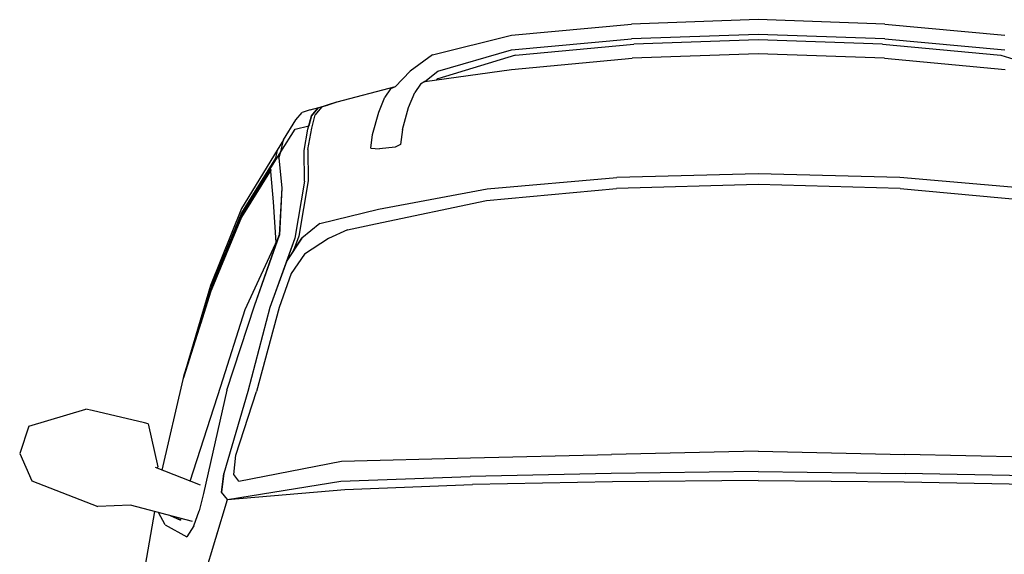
# Model space of a CAD drawing. Header units: millimetres. Extents: x 1343 to 64046, y 44602 to 77982.
# Tile 8 of 68: x 16596 to 17797, y 55961 to 56613. Entities that reach past the tile are written whole.
import ezdxf

# ---------------------------------------------------------------- set-up
doc = ezdxf.new("R2010")
doc.units = ezdxf.units.MM

# ---------------------------------------------------------------- blocks, each defined once
blk = doc.blocks.new('A$C54F459B4')
for p, q in [((901, 1660.4), (746.5, 1655.1)), ((1055.4, 1655.1), (901, 1660.4)), ((599.9, 1641.6), (746.5, 1655.1)), ((1055.4, 1655.1), (1202, 1641.6)), ((503.4, 1617.5), (599.9, 1641.6)), ((599.9, 1623.4), (746.5, 1636.9)), ((901, 1642.2), (746.5, 1636.9)), ((901, 1635.8), (749.4, 1630.6)), ((1055.4, 1636.9), (901, 1642.2)), ((1052.5, 1630.6), (901, 1635.8)), ((1055.4, 1636.9), (1202, 1623.4)), ((510, 1597.5), (599.9, 1623.4)), ((604.8, 1617), (749.4, 1630.6)), ((1052.5, 1630.6), (1197.1, 1617)), ((503.4, 1617.5), (476.2, 1597.6)), ((604.8, 1617), (510, 1588.1)), ((599.9, 1599.7), (747, 1613.3)), ((901, 1618.5), (747, 1613.3)), ((1055, 1613.3), (901, 1618.5)), ((1055, 1613.3), (1202.1, 1599.7)), ((1197.1, 1617), (1291.9, 1588.1)), ((458, 1578.5), (476.2, 1597.6)), ((494.3, 1584.8), (599.9, 1599.7)), ((494.3, 1584.8), (510, 1597.5)), ((510, 1588.1), (508.5, 1586.8)), ((458, 1578.5), (386.7, 1559.6)), ((452.5, 1575.8), (445.6, 1565.8)), ((452.5, 1575.8), (445.6, 1565.8)), ((458, 1578.5), (452.5, 1575.8)), ((458, 1578.5), (456.2, 1577.7)), ((488.8, 1581.6), (482, 1571.4)), ((488.8, 1581.6), (482, 1571.4)), ((494.3, 1584.8), (488.8, 1581.6)), ((494.3, 1584.8), (488.8, 1581.6)), ((438, 1547.7), (445.6, 1565.8)), ((438, 1547.7), (445.6, 1565.8)), ((474.5, 1553.4), (482, 1571.4)), ((474.5, 1553.4), (482, 1571.4)), ((354.4, 1550.4), (344.7, 1547.3)), ((354.4, 1550.4), (375.3, 1556.1)), ((363.8, 1552.4), (355.8, 1543)), ((355.8, 1543), (363.8, 1552.4)), ((368.3, 1553.6), (360.3, 1544.2)), ((368.3, 1553.6), (360.3, 1544.2)), ((386.6, 1559.7), (363.8, 1552.4)), ((363.8, 1552.4), (363.8, 1552.4)), ((363.8, 1552.4), (363.8, 1552.4)), ((386.7, 1559.6), (368.3, 1553.6)), ((368.4, 1553.6), (368.3, 1553.6)), ((386.6, 1559.7), (374.6, 1555.7)), ((466.8, 1526.5), (474.5, 1553.4)), ((466.8, 1526.5), (474.5, 1553.4)), ((321.9, 1513.7), (336.9, 1538.2)), ((336.9, 1538.2), (344.7, 1547.3)), ((351.6, 1526.6), (355.8, 1543)), ((351.6, 1526.6), (355.8, 1543)), ((355.8, 1543), (352.8, 1530.8)), ((355.8, 1543), (355.8, 1543)), ((356.2, 1528), (360.3, 1544.2)), ((356.2, 1528), (360.3, 1544.2)), ((430.4, 1520.1), (438, 1547.7)), ((430.4, 1520.1), (438, 1547.7)), ((318.7, 1499.2), (336.1, 1526.8)), ((336.1, 1526.8), (352.8, 1530.8)), ((347.1, 1500.7), (351.6, 1526.6)), ((347.1, 1500.7), (351.6, 1526.6)), ((351.6, 1526.6), (352.8, 1530.8)), ((351.6, 1501.8), (356.2, 1528)), ((351.6, 1526.6), (351.6, 1526.6)), ((351.7, 1501.8), (356.2, 1528)), ((466.8, 1526.5), (464.6, 1507.9)), ((321.8, 1513.7), (314.2, 1501.2)), ((318.7, 1499.2), (321.9, 1513.7)), ((428.2, 1503.4), (430.4, 1520.1)), ((428.2, 1503.4), (430.4, 1520.1)), ((351.6, 1501.8), (352, 1463.9)), ((351.7, 1501.8), (352, 1463.9)), ((428.2, 1503.4), (439.1, 1502.9)), ((458.2, 1504.9), (439.1, 1502.9)), ((458.2, 1504.9), (439.1, 1502.9)), ((464.6, 1507.9), (458.2, 1504.9)), ((464.6, 1507.9), (458.2, 1504.9)), ((314.2, 1501.2), (270.4, 1430.1)), ((270.5, 1422.3), (318.7, 1499.2)), ((312.2, 1491.4), (270.5, 1424.7)), ((312.2, 1491.4), (270.5, 1424.7)), ((314.2, 1501.2), (312.2, 1491.4)), ((316.2, 1491.5), (318.7, 1499.2)), ((316.2, 1491.5), (316.2, 1491.5)), ((316.2, 1491.5), (319.7, 1455.2)), ((347.1, 1500.7), (347.1, 1500.7)), ((347.6, 1463.4), (347.1, 1500.7)), ((306.8, 1477.6), (270.4, 1419.5)), ((306.7, 1477.6), (271.3, 1420.9)), ((306, 1475.2), (306.7, 1477.6)), ((306, 1475.2), (306.8, 1477.6)), ((306, 1475.2), (309.3, 1438)), ((306, 1475.2), (309.3, 1438)), ((570.3, 1454.1), (728.3, 1468)), ((570.3, 1454.1), (728.4, 1468)), ((901, 1472.4), (728.3, 1468)), ((901, 1472.4), (728.3, 1468)), ((901, 1472.4), (728.4, 1468)), ((1073.6, 1468), (901, 1472.4)), ((1073.6, 1468), (901, 1472.4)), ((1231.7, 1454.1), (1073.6, 1468)), ((1231.7, 1454.1), (1073.6, 1468)), ((1073.6, 1468), (1073.6, 1468)), ((319.7, 1455.2), (316.7, 1397.6)), ((319.7, 1455.2), (316.8, 1397.6)), ((347.6, 1463.4), (335.8, 1393.6)), ((352, 1463.9), (340.5, 1396.3)), ((352, 1463.9), (340.5, 1396.3)), ((347.6, 1463.4), (347.6, 1463.5)), ((437.7, 1429), (570.3, 1454.1)), ((569.3, 1439.7), (728, 1454.4)), ((570.3, 1454.1), (570.3, 1454.1)), ((901, 1459.1), (728, 1454.4)), ((901, 1459.1), (728, 1454.4)), ((1074, 1454.4), (901, 1459.1)), ((1074, 1454.4), (1232.6, 1439.7)), ((270.4, 1430.1), (232.8, 1336.2)), ((309.3, 1438), (312.6, 1388.4)), ((309.3, 1438), (312.6, 1388.5)), ((434.1, 1411.2), (569.3, 1439.7)), ((434.1, 1411.2), (569.3, 1439.7)), ((270.5, 1424.7), (233, 1333)), ((270.5, 1424.7), (233, 1333)), ((270.5, 1422.3), (233, 1331.1)), ((270.5, 1422.2), (233, 1331.1)), ((270.4, 1419.5), (233, 1329)), ((270.5, 1422.3), (270.5, 1422.2)), ((366.3, 1411.6), (437.7, 1429)), ((366.3, 1411.6), (437.7, 1429)), ((437.7, 1429), (437.7, 1429)), ((366.3, 1411.6), (344.1, 1393.7)), ((366.3, 1411.6), (344.1, 1393.7)), ((399.9, 1403.8), (434.1, 1411.2)), ((399.9, 1403.8), (434.1, 1411.2)), ((274.9, 1306.7), (316.8, 1397.6)), ((286.6, 1311.4), (316.8, 1397.6)), ((286.6, 1311.3), (316.7, 1397.6)), ((335.8, 1393.6), (305, 1309.2)), ((335.8, 1393.6), (325.8, 1366.3)), ((344.1, 1393.7), (325.9, 1366.3)), ((335.8, 1393.6), (325.9, 1366.3)), ((340.5, 1396.3), (334.2, 1378.8)), ((334.2, 1378.8), (344.1, 1393.7)), ((344.1, 1393.7), (344.1, 1393.7)), ((399.9, 1403.8), (376.6, 1393.3)), ((399.9, 1403.8), (376.6, 1393.3)), ((376.6, 1393.3), (347.3, 1374.3)), ((376.6, 1393.3), (347.3, 1374.3)), ((334.2, 1378.8), (325.8, 1366.3)), ((347.3, 1374.3), (331.2, 1350.7)), ((347.3, 1374.3), (331.3, 1350.7)), ((334.2, 1378.8), (334.2, 1378.8)), ((325.8, 1366.3), (305, 1309.2)), ((331.2, 1350.7), (316.6, 1309.1)), ((331.3, 1350.7), (316.6, 1309.1)), ((232.8, 1336.2), (200.9, 1228.7)), ((238.3, 1341.8), (233, 1329)), ((233, 1329), (200, 1223.5)), ((200.4, 1225.2), (233, 1331.1)), ((233, 1331.1), (200.4, 1225.2)), ((200.7, 1226.7), (233, 1333)), ((200.7, 1226.7), (233, 1333)), ((233, 1329), (220.4, 1288.8)), ((252.6, 1208.2), (286.6, 1311.4)), ((252.6, 1208.2), (286.6, 1311.3)), ((245.2, 1213.1), (274.9, 1306.7)), ((245.2, 1213.1), (274.9, 1306.7)), ((274.9, 1306.7), (275.6, 1308)), ((305, 1309.2), (278.4, 1206.5)), ((305, 1309.2), (278.4, 1206.5)), ((316.6, 1309.1), (289, 1206.6)), ((316.6, 1309.1), (289, 1206.6)), ((270.5, 1292.7), (270.5, 1292.8)), ((270.5, 1292.6), (270.5, 1292.7)), ((198.9, 1219.2), (200.9, 1228.7)), ((199.8, 1222.7), (200.7, 1226.7)), ((199.9, 1222.9), (200.7, 1226.7)), ((200.8, 1228.4), (200.9, 1228.7)), ((173.9, 1110.8), (199.4, 1221.2)), ((199.4, 1221.2), (200, 1223.5)), ((200.4, 1225.2), (200, 1223.5)), ((207.9, 1097.4), (245.2, 1213.1)), ((252.6, 1208.2), (224.1, 1082.1)), ((252.6, 1208.2), (224.2, 1082.1)), ((245.2, 1213.1), (245.2, 1213.1)), ((278.4, 1206.5), (248.9, 1106.5)), ((263.6, 1128.8), (289, 1206.6)), ((289, 1206.6), (289, 1206.6)), ((11, 1164.4), (80.6, 1185.3)), ((88.3, 1183.6), (80.6, 1185.3)), ((88.4, 1183.6), (88.3, 1183.6)), ((152.3, 1168.6), (88.3, 1183.6)), ((156.6, 1167.4), (152.3, 1168.6)), ((156.6, 1167.4), (168.6, 1114.6)), ((11, 1164.4), (0, 1131)), ((0, 1131), (14.7, 1097.5)), ((550.1, 1125.8), (722, 1129.9)), ((550.1, 1125.8), (722, 1129.9)), ((901, 1133.8), (722, 1129.9)), ((901, 1133.8), (722, 1129.9)), ((901, 1133.8), (1080, 1129.9)), ((901, 1133.8), (1080, 1129.9)), ((1251.9, 1125.8), (1080, 1129.9)), ((1251.9, 1125.8), (1080, 1129.9)), ((261.1, 1105.5), (263.6, 1128.8)), ((261.1, 1105.5), (263.6, 1128.8)), ((267.4, 1097.2), (392.7, 1121.6)), ((392.7, 1121.6), (550.1, 1125.8)), ((392.7, 1121.6), (550.1, 1125.8)), ((165.1, 1114.3), (220, 1092.6)), ((167.8, 1113.2), (168.6, 1114.6)), ((167.8, 1113.2), (168.6, 1114.6)), ((168.6, 1114.6), (168.6, 1114.6)), ((248.9, 1106.5), (246.1, 1083.8)), ((246.2, 1083.8), (248.9, 1106.5)), ((267.4, 1097.2), (261.1, 1105.5)), ((267.4, 1097.2), (261.1, 1105.5)), ((721.7, 1106.7), (549.5, 1103.1)), ((901, 1109.1), (721.7, 1106.7)), ((901, 1109.1), (1080.2, 1106.7)), ((1252.4, 1103.1), (1080.2, 1106.7)), ((14.7, 1097.5), (95.2, 1066.2)), ((253.3, 1074.7), (391.6, 1097.1)), ((391.6, 1097.1), (549.5, 1103.1)), ((396.5, 1087.1), (552.3, 1093.1)), ((723, 1096.4), (552.3, 1093.1)), ((723, 1096.4), (552.3, 1093.1)), ((901, 1098), (723, 1096.4)), ((901, 1098), (1079, 1096.4)), ((1079, 1096.4), (1249.7, 1093.1)), ((1079, 1096.4), (1249.7, 1093.1)), ((224.1, 1082.1), (218.8, 1061)), ((224.2, 1082.1), (218.8, 1061)), ((224.6, 1084.1), (224.6, 1084)), ((253.3, 1074.7), (246.1, 1083.8)), ((253.3, 1074.7), (396.5, 1087.1)), ((396.5, 1087.1), (552.3, 1093.1)), ((219.5, 962.5), (253.3, 1074.7)), ((219.6, 962.5), (253.3, 1074.7)), ((253.3, 1074.7), (253.3, 1074.7)), ((135.3, 1068.1), (95.2, 1066.2)), ((134.9, 1068.2), (210.2, 1048.4)), ((152, 985.6), (164.8, 1060.4)), ((177.5, 1043.8), (169.3, 1059.2)), ((177.5, 1043.8), (169.3, 1059.2)), ((212.3, 1042.9), (218.8, 1061)), ((183.4, 1055.5), (196.1, 1049.9)), ((183.4, 1055.5), (196.1, 1049.8)), ((196.6, 1052), (196.1, 1049.8)), ((177.5, 1043.8), (204, 1029.2)), ((177.5, 1043.8), (204, 1029.2)), ((212.3, 1042.9), (204, 1029.2)), ((212.3, 1042.8), (212.3, 1042.9)), ((241, 1033.8), (241.3, 1034.8)), ((204, 1029.2), (204, 1029.2))]:
    blk.add_line(p, q)

msp = doc.modelspace()

# ---------------------------------------------------------------- block references
msp.add_blockref('A$C54F459B4', (16595.6, 54953))

doc.saveas('drawing.dxf')
